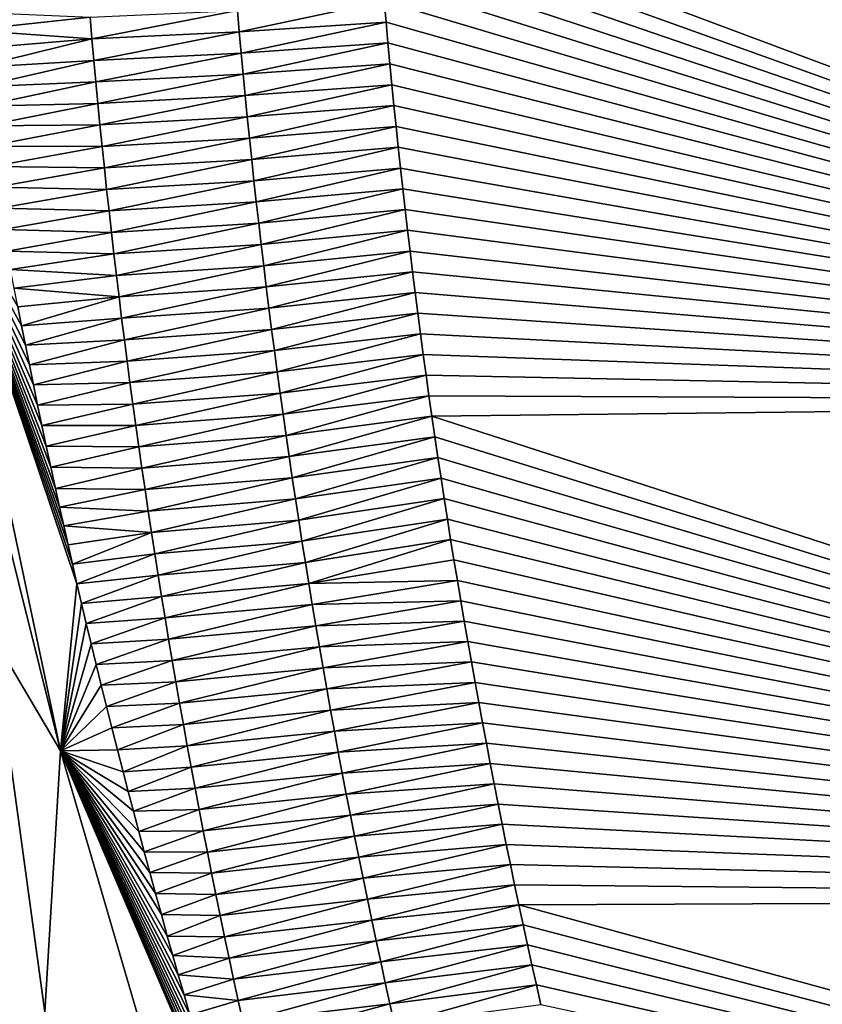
# Model space of a CAD drawing. Header units: metres. Extents: x -82 to 67, y -109 to 109.
# Tile 68 of 216: x -26.64 to -24.36, y -6.24 to -3.44. Entities that reach past the tile are written whole.
import ezdxf

# ---------------------------------------------------------------- set-up
doc = ezdxf.new("R2010")
doc.units = ezdxf.units.M
doc.layers.add('solid_21_382_010_XXX', color=7, linetype='CONTINUOUS')

msp = doc.modelspace()

# ---------------------------------------------------------------- linework, layer by layer
at = {"layer": 'solid_21_382_010_XXX'}
for points in [[(2.598521, -1.536014, -22.642931), (-26.784222, -1.536013, -22.642931), (-26.784246, -44.197315, -22.642931)], [(2.598521, -1.536014, -22.642931), (-26.784246, -44.197315, -22.642931), (2.598529, -44.197315, -22.642931)], [(-22.129398, -3.0488, -71.051041), (-21.791826, -4.527792, -71.051041), (-25.626799, -3.09339, -71.051041)], [(-21.791826, -4.527792, -71.051041), (-25.622389, -3.152931, -71.051041), (-25.626799, -3.09339, -71.051041)], [(-21.791826, -4.527792, -71.051041), (-25.617815, -3.212434, -71.051041), (-25.622389, -3.152931, -71.051041)], [(-21.791826, -4.527792, -71.051041), (-25.613077, -3.271895, -71.051041), (-25.617815, -3.212434, -71.051041)], [(-21.791826, -4.527792, -71.051041), (-25.608177, -3.331311, -71.051041), (-25.613077, -3.271895, -71.051041)], [(-21.791826, -4.527792, -71.051041), (-25.603115, -3.390682, -71.051041), (-25.608177, -3.331311, -71.051041)], [(-26.014839, -3.477361, -66.276581), (-26.020145, -3.416844, -66.276581), (-25.603115, -3.390682, -71.051041)], [(-26.014839, -3.477361, -66.276581), (-25.603115, -3.390682, -71.051041), (-25.597891, -3.450009, -71.051041)], [(-21.791826, -4.527792, -71.051041), (-25.597891, -3.450009, -71.051041), (-25.603115, -3.390682, -71.051041)], [(-26.779793, -3.472813, -57.571297), (-26.787565, -3.420853, -57.532848), (-26.438604, -3.436412, -61.492195)], [(-26.779793, -3.472813, -57.571297), (-26.438604, -3.436412, -61.492195), (-26.43329, -3.497567, -61.492195)], [(-26.43329, -3.497567, -61.492195), (-26.438604, -3.436412, -61.492195), (-26.020145, -3.416844, -66.276581)], [(-26.43329, -3.497567, -61.492195), (-26.020145, -3.416844, -66.276581), (-26.014839, -3.477361, -66.276581)], [(-26.009365, -3.537864, -66.276581), (-26.014839, -3.477361, -66.276581), (-25.597891, -3.450009, -71.051041)], [(-26.009365, -3.537864, -66.276581), (-25.597891, -3.450009, -71.051041), (-25.592499, -3.509308, -71.051041)], [(-21.791826, -4.527792, -71.051041), (-25.592499, -3.509308, -71.051041), (-25.597891, -3.450009, -71.051041)], [(-26.771729, -3.525625, -57.610786), (-26.779793, -3.472813, -57.571297), (-26.43329, -3.497567, -61.492195)], [(-26.427807, -3.558707, -61.492195), (-26.43329, -3.497567, -61.492195), (-26.014839, -3.477361, -66.276581)], [(-26.427807, -3.558707, -61.492195), (-26.014839, -3.477361, -66.276581), (-26.009365, -3.537864, -66.276581)], [(-26.763378, -3.579211, -57.65131), (-26.771729, -3.525625, -57.610786), (-26.43329, -3.497567, -61.492195)], [(-26.763378, -3.579211, -57.65131), (-26.43329, -3.497567, -61.492195), (-26.427807, -3.558707, -61.492195)], [(-26.003721, -3.598352, -66.276581), (-26.009365, -3.537864, -66.276581), (-25.592499, -3.509308, -71.051041)], [(-26.003721, -3.598352, -66.276581), (-25.592499, -3.509308, -71.051041), (-25.586941, -3.568578, -71.051041)], [(-21.791826, -4.527792, -71.051041), (-25.586941, -3.568578, -71.051041), (-25.592499, -3.509308, -71.051041)], [(-26.422153, -3.619834, -61.492195), (-26.427807, -3.558707, -61.492195), (-26.009365, -3.537864, -66.276581)], [(-26.422153, -3.619834, -61.492195), (-26.009365, -3.537864, -66.276581), (-26.003721, -3.598352, -66.276581)], [(-26.75473, -3.633594, -57.692871), (-26.763378, -3.579211, -57.65131), (-26.427807, -3.558707, -61.492195)], [(-26.75473, -3.633594, -57.692871), (-26.427807, -3.558707, -61.492195), (-26.422153, -3.619834, -61.492195)], [(-25.997908, -3.658824, -66.276581), (-26.003721, -3.598352, -66.276581), (-25.586941, -3.568578, -71.051041)], [(-25.997908, -3.658824, -66.276581), (-25.586941, -3.568578, -71.051041), (-25.581219, -3.627817, -71.051041)], [(-21.791826, -4.527792, -71.051041), (-25.581219, -3.627817, -71.051041), (-25.586941, -3.568578, -71.051041)], [(-26.41633, -3.680945, -61.492195), (-26.422153, -3.619834, -61.492195), (-26.003721, -3.598352, -66.276581)], [(-26.41633, -3.680945, -61.492195), (-26.003721, -3.598352, -66.276581), (-25.997908, -3.658824, -66.276581)], [(-26.745777, -3.688817, -57.73547), (-26.75473, -3.633594, -57.692871), (-26.422153, -3.619834, -61.492195)], [(-26.745777, -3.688817, -57.73547), (-26.422153, -3.619834, -61.492195), (-26.41633, -3.680945, -61.492195)], [(-25.991926, -3.71928, -66.276581), (-25.997908, -3.658824, -66.276581), (-25.581219, -3.627817, -71.051041)], [(-25.991926, -3.71928, -66.276581), (-25.581219, -3.627817, -71.051041), (-25.575331, -3.687022, -71.051041)], [(-21.791826, -4.527792, -71.051041), (-25.575331, -3.687022, -71.051041), (-25.581219, -3.627817, -71.051041)], [(-26.410337, -3.74204, -61.492195), (-26.41633, -3.680945, -61.492195), (-25.997908, -3.658824, -66.276581)], [(-26.410337, -3.74204, -61.492195), (-25.997908, -3.658824, -66.276581), (-25.991926, -3.71928, -66.276581)], [(-26.736504, -3.744925, -57.779118), (-26.745777, -3.688817, -57.73547), (-26.41633, -3.680945, -61.492195)], [(-26.736504, -3.744925, -57.779118), (-26.41633, -3.680945, -61.492195), (-26.410337, -3.74204, -61.492195)], [(-25.985773, -3.779719, -66.276581), (-25.991926, -3.71928, -66.276581), (-25.575331, -3.687022, -71.051041)], [(-25.985773, -3.779719, -66.276581), (-25.575331, -3.687022, -71.051041), (-25.569279, -3.746191, -71.051041)], [(-21.791826, -4.527792, -71.051041), (-25.569279, -3.746191, -71.051041), (-25.575331, -3.687022, -71.051041)], [(-26.7269, -3.801963, -57.823822), (-26.736504, -3.744925, -57.779118), (-26.410337, -3.74204, -61.492195)], [(-26.7269, -3.801963, -57.823822), (-26.410337, -3.74204, -61.492195), (-26.404175, -3.80312, -61.492195)], [(-26.404175, -3.80312, -61.492195), (-26.410337, -3.74204, -61.492195), (-25.991926, -3.71928, -66.276581)], [(-26.404175, -3.80312, -61.492195), (-25.991926, -3.71928, -66.276581), (-25.985773, -3.779719, -66.276581)], [(-25.979452, -3.840141, -66.276581), (-25.985773, -3.779719, -66.276581), (-25.569279, -3.746191, -71.051041)], [(-25.979452, -3.840141, -66.276581), (-25.569279, -3.746191, -71.051041), (-25.563063, -3.805322, -71.051041)], [(-21.791826, -4.527792, -71.051041), (-25.563063, -3.805322, -71.051041), (-25.569279, -3.746191, -71.051041)], [(-26.716965, -3.859874, -57.869576), (-26.7269, -3.801963, -57.823822), (-26.404175, -3.80312, -61.492195)], [(-26.397842, -3.864183, -61.492195), (-26.404175, -3.80312, -61.492195), (-25.985773, -3.779719, -66.276581)], [(-26.397842, -3.864183, -61.492195), (-25.985773, -3.779719, -66.276581), (-25.979452, -3.840141, -66.276581)], [(-26.716965, -3.859874, -57.869576), (-26.404175, -3.80312, -61.492195), (-26.397842, -3.864183, -61.492195)], [(-25.972961, -3.900546, -66.276581), (-25.979452, -3.840141, -66.276581), (-25.563063, -3.805322, -71.051041)], [(-25.972961, -3.900546, -66.276581), (-25.563063, -3.805322, -71.051041), (-25.556684, -3.864412, -71.051041)], [(-21.791826, -4.527792, -71.051041), (-25.556684, -3.864412, -71.051041), (-25.563063, -3.805322, -71.051041)], [(-26.39134, -3.92523, -61.492195), (-26.397842, -3.864183, -61.492195), (-25.979452, -3.840141, -66.276581)], [(-26.39134, -3.92523, -61.492195), (-25.979452, -3.840141, -66.276581), (-25.972961, -3.900546, -66.276581)], [(-26.868612, -3.879668, -56.891327), (-26.643608, -4.258898, -58.192574), (-26.633015, -4.313049, -58.237194)], [(-26.868612, -3.879668, -56.891327), (-26.633015, -4.313049, -58.237194), (-26.622122, -4.367951, -58.282555)], [(-26.868612, -3.879668, -56.891327), (-26.622122, -4.367951, -58.282555), (-26.610918, -4.423655, -58.328667)], [(-26.868612, -3.879668, -56.891327), (-26.610918, -4.423655, -58.328667), (-26.599388, -4.48021, -58.375542)], [(-26.868612, -3.879668, -56.891327), (-26.599388, -4.48021, -58.375542), (-26.587536, -4.537556, -58.423164)], [(-26.868612, -3.879668, -56.891327), (-26.587536, -4.537556, -58.423164), (-26.575367, -4.595601, -58.471516)], [(-26.868612, -3.879668, -56.891327), (-26.575367, -4.595601, -58.471516), (-26.562866, -4.654415, -58.520615)], [(-26.868612, -3.879668, -56.891327), (-26.562866, -4.654415, -58.520615), (-26.550014, -4.714068, -58.570477)], [(-26.868612, -3.879668, -56.891327), (-26.550014, -4.714068, -58.570477), (-26.536791, -4.77463, -58.621124)], [(-26.868612, -3.879668, -56.891327), (-26.536791, -4.77463, -58.621124), (-26.525145, -4.827317, -58.665173)], [(-26.868612, -3.879668, -56.891327), (-26.525145, -4.827317, -58.665173), (-26.513199, -4.880765, -58.709824)], [(-26.868612, -3.879668, -56.891327), (-26.513199, -4.880765, -58.709824), (-26.500967, -4.93486, -58.755039)], [(-26.868612, -3.879668, -56.891327), (-26.500967, -4.93486, -58.755039), (-26.488455, -4.989548, -58.800804)], [(-26.868612, -3.879668, -56.891327), (-26.488455, -4.989548, -58.800804), (-26.475643, -5.04489, -58.847145)], [(-26.868612, -3.879668, -56.891327), (-26.475643, -5.04489, -58.847145), (-26.522432, -5.519244, -58.204048)], [(-26.82082, -4.325883, -57.092651), (-26.868612, -3.879668, -56.891327), (-26.522432, -5.519244, -58.204048)], [(-26.706694, -3.918619, -57.916378), (-26.716965, -3.859874, -57.869576), (-26.397842, -3.864183, -61.492195)], [(-26.706694, -3.918619, -57.916378), (-26.397842, -3.864183, -61.492195), (-26.39134, -3.92523, -61.492195)], [(-25.966301, -3.960933, -66.276581), (-25.972961, -3.900546, -66.276581), (-25.556684, -3.864412, -71.051041)], [(-25.966301, -3.960933, -66.276581), (-25.556684, -3.864412, -71.051041), (-25.550144, -3.923458, -71.051041)], [(-21.791826, -4.527792, -71.051041), (-25.550144, -3.923458, -71.051041), (-25.556684, -3.864412, -71.051041)], [(-26.384666, -3.986259, -61.492195), (-26.39134, -3.92523, -61.492195), (-25.972961, -3.900546, -66.276581)], [(-26.384666, -3.986259, -61.492195), (-25.972961, -3.900546, -66.276581), (-25.966301, -3.960933, -66.276581)], [(-26.696074, -3.97826, -57.964233), (-26.706694, -3.918619, -57.916378), (-26.39134, -3.92523, -61.492195)], [(-26.696074, -3.97826, -57.964233), (-26.39134, -3.92523, -61.492195), (-26.384666, -3.986259, -61.492195)], [(-25.959469, -4.021302, -66.276581), (-25.966301, -3.960933, -66.276581), (-25.550144, -3.923458, -71.051041)], [(-25.959469, -4.021302, -66.276581), (-25.550144, -3.923458, -71.051041), (-25.54344, -3.982459, -71.051041)], [(-21.791826, -4.527792, -71.051041), (-25.54344, -3.982459, -71.051041), (-25.550144, -3.923458, -71.051041)], [(-26.377825, -4.047271, -61.492195), (-26.384666, -3.986259, -61.492195), (-25.966301, -3.960933, -66.276581)], [(-26.377825, -4.047271, -61.492195), (-25.966301, -3.960933, -66.276581), (-25.959469, -4.021302, -66.276581)], [(-26.685089, -4.038862, -58.013138), (-26.696074, -3.97826, -57.964233), (-26.384666, -3.986259, -61.492195)], [(-26.685089, -4.038862, -58.013138), (-26.384666, -3.986259, -61.492195), (-26.377825, -4.047271, -61.492195)], [(-25.952469, -4.081651, -66.276581), (-25.959469, -4.021302, -66.276581), (-25.54344, -3.982459, -71.051041)], [(-25.952469, -4.081651, -66.276581), (-25.54344, -3.982459, -71.051041), (-25.536577, -4.041412, -71.051041)], [(-21.791826, -4.527792, -71.051041), (-25.536577, -4.041412, -71.051041), (-25.54344, -3.982459, -71.051041)], [(-26.370811, -4.108264, -61.492195), (-26.377825, -4.047271, -61.492195), (-25.959469, -4.021302, -66.276581)], [(-26.370811, -4.108264, -61.492195), (-25.959469, -4.021302, -66.276581), (-25.952469, -4.081651, -66.276581)], [(-26.673725, -4.10049, -58.063095), (-26.685089, -4.038862, -58.013138), (-26.377825, -4.047271, -61.492195)], [(-26.673725, -4.10049, -58.063095), (-26.377825, -4.047271, -61.492195), (-26.370811, -4.108264, -61.492195)], [(-25.945299, -4.141982, -66.276581), (-25.952469, -4.081651, -66.276581), (-25.536577, -4.041412, -71.051041)], [(-25.945299, -4.141982, -66.276581), (-25.536577, -4.041412, -71.051041), (-25.529552, -4.100315, -71.051041)], [(-21.791826, -4.527792, -71.051041), (-25.529552, -4.100315, -71.051041), (-25.536577, -4.041412, -71.051041)], [(-26.363628, -4.16924, -61.492195), (-26.370811, -4.108264, -61.492195), (-25.952469, -4.081651, -66.276581)], [(-26.363628, -4.16924, -61.492195), (-25.952469, -4.081651, -66.276581), (-25.945299, -4.141982, -66.276581)], [(-26.663954, -4.152654, -58.105534), (-26.673725, -4.10049, -58.063095), (-26.370811, -4.108264, -61.492195)], [(-26.663954, -4.152654, -58.105534), (-26.370811, -4.108264, -61.492195), (-26.363628, -4.16924, -61.492195)], [(-25.93796, -4.202292, -66.276581), (-25.945299, -4.141982, -66.276581), (-25.529552, -4.100315, -71.051041)], [(-25.93796, -4.202292, -66.276581), (-25.529552, -4.100315, -71.051041), (-25.522367, -4.159165, -71.051041)], [(-21.791826, -4.527792, -71.051041), (-25.522367, -4.159165, -71.051041), (-25.529552, -4.100315, -71.051041)], [(-26.653917, -4.20545, -58.148693), (-26.663954, -4.152654, -58.105534), (-26.363628, -4.16924, -61.492195)], [(-26.356276, -4.230196, -61.492195), (-26.363628, -4.16924, -61.492195), (-25.945299, -4.141982, -66.276581)], [(-26.356276, -4.230196, -61.492195), (-25.945299, -4.141982, -66.276581), (-25.93796, -4.202292, -66.276581)], [(-25.93045, -4.262583, -66.276581), (-25.93796, -4.202292, -66.276581), (-25.522367, -4.159165, -71.051041)], [(-25.93045, -4.262583, -66.276581), (-25.522367, -4.159165, -71.051041), (-25.515024, -4.217959, -71.051041)], [(-21.791826, -4.527792, -71.051041), (-25.515024, -4.217959, -71.051041), (-25.522367, -4.159165, -71.051041)], [(-26.653917, -4.20545, -58.148693), (-26.363628, -4.16924, -61.492195), (-26.356276, -4.230196, -61.492195)], [(-26.643608, -4.258898, -58.192574), (-26.653917, -4.20545, -58.148693), (-26.356276, -4.230196, -61.492195)], [(-26.348751, -4.291132, -61.492195), (-26.356276, -4.230196, -61.492195), (-25.93796, -4.202292, -66.276581)], [(-26.348751, -4.291132, -61.492195), (-25.93796, -4.202292, -66.276581), (-25.93045, -4.262583, -66.276581)], [(-25.92277, -4.322853, -66.276581), (-25.93045, -4.262583, -66.276581), (-25.515024, -4.217959, -71.051041)], [(-25.92277, -4.322853, -66.276581), (-25.515024, -4.217959, -71.051041), (-25.507523, -4.276696, -71.051041)], [(-21.791826, -4.527792, -71.051041), (-25.507523, -4.276696, -71.051041), (-25.515024, -4.217959, -71.051041)], [(-26.633015, -4.313049, -58.237194), (-26.643608, -4.258898, -58.192574), (-26.356276, -4.230196, -61.492195)], [(-26.633015, -4.313049, -58.237194), (-26.356276, -4.230196, -61.492195), (-26.348751, -4.291132, -61.492195)], [(-26.341057, -4.352049, -61.492195), (-26.348751, -4.291132, -61.492195), (-25.93045, -4.262583, -66.276581)], [(-26.341057, -4.352049, -61.492195), (-25.93045, -4.262583, -66.276581), (-25.92277, -4.322853, -66.276581)], [(-25.914921, -4.383101, -66.276581), (-25.92277, -4.322853, -66.276581), (-25.507523, -4.276696, -71.051041)], [(-25.914921, -4.383101, -66.276581), (-25.507523, -4.276696, -71.051041), (-25.499863, -4.335373, -71.051041)], [(-21.791826, -4.527792, -71.051041), (-25.499863, -4.335373, -71.051041), (-25.507523, -4.276696, -71.051041)], [(-26.622122, -4.367951, -58.282555), (-26.633015, -4.313049, -58.237194), (-26.348751, -4.291132, -61.492195)], [(-26.622122, -4.367951, -58.282555), (-26.348751, -4.291132, -61.492195), (-26.341057, -4.352049, -61.492195)], [(-26.714071, -5.196862, -57.49321), (-26.82082, -4.325883, -57.092651), (-26.522432, -5.519244, -58.204048)], [(-26.333193, -4.412945, -61.492195), (-26.341057, -4.352049, -61.492195), (-25.92277, -4.322853, -66.276581)], [(-26.333193, -4.412945, -61.492195), (-25.92277, -4.322853, -66.276581), (-25.914921, -4.383101, -66.276581)], [(-26.610918, -4.423655, -58.328667), (-26.622122, -4.367951, -58.282555), (-26.341057, -4.352049, -61.492195)], [(-26.610918, -4.423655, -58.328667), (-26.341057, -4.352049, -61.492195), (-26.333193, -4.412945, -61.492195)], [(-25.9069, -4.443328, -66.276581), (-25.914921, -4.383101, -66.276581), (-25.499863, -4.335373, -71.051041)], [(-25.9069, -4.443328, -66.276581), (-25.499863, -4.335373, -71.051041), (-25.492043, -4.393997, -71.051041)], [(-21.791826, -4.527792, -71.051041), (-25.492043, -4.393997, -71.051041), (-25.499863, -4.335373, -71.051041)], [(-26.325159, -4.473821, -61.492195), (-26.333193, -4.412945, -61.492195), (-25.914921, -4.383101, -66.276581)], [(-26.325159, -4.473821, -61.492195), (-25.914921, -4.383101, -66.276581), (-25.9069, -4.443328, -66.276581)], [(-26.599388, -4.48021, -58.375542), (-26.610918, -4.423655, -58.328667), (-26.333193, -4.412945, -61.492195)], [(-26.599388, -4.48021, -58.375542), (-26.333193, -4.412945, -61.492195), (-26.325159, -4.473821, -61.492195)], [(-25.89871, -4.503533, -66.276581), (-25.9069, -4.443328, -66.276581), (-25.492043, -4.393997, -71.051041)], [(-25.89871, -4.503533, -66.276581), (-25.492043, -4.393997, -71.051041), (-25.484058, -4.452578, -71.051041)], [(-21.791826, -4.527792, -71.051041), (-25.484058, -4.452578, -71.051041), (-25.492043, -4.393997, -71.051041)], [(-26.316954, -4.534676, -61.492195), (-26.325159, -4.473821, -61.492195), (-25.9069, -4.443328, -66.276581)], [(-26.316954, -4.534676, -61.492195), (-25.9069, -4.443328, -66.276581), (-25.89871, -4.503533, -66.276581)], [(-26.587536, -4.537556, -58.423164), (-26.599388, -4.48021, -58.375542), (-26.325159, -4.473821, -61.492195)], [(-26.587536, -4.537556, -58.423164), (-26.325159, -4.473821, -61.492195), (-26.316954, -4.534676, -61.492195)], [(-25.89035, -4.563715, -66.276581), (-25.89871, -4.503533, -66.276581), (-25.484058, -4.452578, -71.051041)], [(-25.89035, -4.563715, -66.276581), (-25.484058, -4.452578, -71.051041), (-25.475912, -4.511113, -71.051041)], [(-21.791826, -4.527792, -71.051041), (-25.475912, -4.511113, -71.051041), (-25.484058, -4.452578, -71.051041)], [(-26.308577, -4.595508, -61.492195), (-26.316954, -4.534676, -61.492195), (-25.89871, -4.503533, -66.276581)], [(-26.308577, -4.595508, -61.492195), (-25.89871, -4.503533, -66.276581), (-25.89035, -4.563715, -66.276581)], [(-25.881821, -4.623875, -66.276581), (-25.89035, -4.563715, -66.276581), (-25.475912, -4.511113, -71.051041)], [(-25.881821, -4.623875, -66.276581), (-25.475912, -4.511113, -71.051041), (-25.467604, -4.569601, -71.051041)], [(-21.791826, -4.527792, -71.051041), (-25.467604, -4.569601, -71.051041), (-25.475912, -4.511113, -71.051041)], [(-21.791826, -4.527792, -71.051041), (-21.237595, -5.939945, -71.051041), (-25.467604, -4.569601, -71.051041)], [(-26.575367, -4.595601, -58.471516), (-26.587536, -4.537556, -58.423164), (-26.316954, -4.534676, -61.492195)], [(-26.575367, -4.595601, -58.471516), (-26.316954, -4.534676, -61.492195), (-26.308577, -4.595508, -61.492195)], [(-26.30003, -4.656319, -61.492195), (-26.308577, -4.595508, -61.492195), (-25.89035, -4.563715, -66.276581)], [(-26.30003, -4.656319, -61.492195), (-25.89035, -4.563715, -66.276581), (-25.881821, -4.623875, -66.276581)], [(-25.873119, -4.684011, -66.276581), (-25.881821, -4.623875, -66.276581), (-25.467604, -4.569601, -71.051041)], [(-25.873119, -4.684011, -66.276581), (-25.467604, -4.569601, -71.051041), (-25.459135, -4.628041, -71.051041)], [(-21.237595, -5.939945, -71.051041), (-25.459135, -4.628041, -71.051041), (-25.467604, -4.569601, -71.051041)], [(-26.562866, -4.654415, -58.520615), (-26.575367, -4.595601, -58.471516), (-26.308577, -4.595508, -61.492195)], [(-26.562866, -4.654415, -58.520615), (-26.308577, -4.595508, -61.492195), (-26.30003, -4.656319, -61.492195)], [(-26.291313, -4.717107, -61.492195), (-26.30003, -4.656319, -61.492195), (-25.881821, -4.623875, -66.276581)], [(-26.291313, -4.717107, -61.492195), (-25.881821, -4.623875, -66.276581), (-25.873119, -4.684011, -66.276581)], [(-25.864248, -4.744123, -66.276581), (-25.873119, -4.684011, -66.276581), (-25.459135, -4.628041, -71.051041)], [(-25.864248, -4.744123, -66.276581), (-25.459135, -4.628041, -71.051041), (-25.450504, -4.686432, -71.051041)], [(-21.237595, -5.939945, -71.051041), (-25.450504, -4.686432, -71.051041), (-25.459135, -4.628041, -71.051041)], [(-26.550014, -4.714068, -58.570477), (-26.562866, -4.654415, -58.520615), (-26.30003, -4.656319, -61.492195)], [(-26.550014, -4.714068, -58.570477), (-26.30003, -4.656319, -61.492195), (-26.291313, -4.717107, -61.492195)], [(-26.282425, -4.777873, -61.492195), (-26.291313, -4.717107, -61.492195), (-25.873119, -4.684011, -66.276581)], [(-26.282425, -4.777873, -61.492195), (-25.873119, -4.684011, -66.276581), (-25.864248, -4.744123, -66.276581)], [(-25.855207, -4.804211, -66.276581), (-25.864248, -4.744123, -66.276581), (-25.450504, -4.686432, -71.051041)], [(-25.855207, -4.804211, -66.276581), (-25.450504, -4.686432, -71.051041), (-25.441713, -4.744772, -71.051041)], [(-21.237595, -5.939945, -71.051041), (-25.441713, -4.744772, -71.051041), (-25.450504, -4.686432, -71.051041)], [(-26.536791, -4.77463, -58.621124), (-26.550014, -4.714068, -58.570477), (-26.291313, -4.717107, -61.492195)], [(-26.536791, -4.77463, -58.621124), (-26.291313, -4.717107, -61.492195), (-26.282425, -4.777873, -61.492195)], [(-26.273365, -4.838614, -61.492195), (-26.282425, -4.777873, -61.492195), (-25.864248, -4.744123, -66.276581)], [(-26.273365, -4.838614, -61.492195), (-25.864248, -4.744123, -66.276581), (-25.855207, -4.804211, -66.276581)], [(-25.845995, -4.864274, -66.276581), (-25.855207, -4.804211, -66.276581), (-25.441713, -4.744772, -71.051041)], [(-25.845995, -4.864274, -66.276581), (-25.441713, -4.744772, -71.051041), (-25.432762, -4.803059, -71.051041)], [(-21.237595, -5.939945, -71.051041), (-25.432762, -4.803059, -71.051041), (-25.441713, -4.744772, -71.051041)], [(-26.525145, -4.827317, -58.665173), (-26.536791, -4.77463, -58.621124), (-26.282425, -4.777873, -61.492195)], [(-26.525145, -4.827317, -58.665173), (-26.282425, -4.777873, -61.492195), (-26.273365, -4.838614, -61.492195)], [(-26.264135, -4.899333, -61.492195), (-26.273365, -4.838614, -61.492195), (-25.855207, -4.804211, -66.276581)], [(-26.264135, -4.899333, -61.492195), (-25.855207, -4.804211, -66.276581), (-25.845995, -4.864274, -66.276581)], [(-25.836615, -4.924311, -66.276581), (-25.845995, -4.864274, -66.276581), (-25.432762, -4.803059, -71.051041)], [(-25.836615, -4.924311, -66.276581), (-25.432762, -4.803059, -71.051041), (-25.423655, -4.861292, -71.051041)], [(-21.237595, -5.939945, -71.051041), (-25.423655, -4.861292, -71.051041), (-25.432762, -4.803059, -71.051041)], [(-26.513199, -4.880765, -58.709824), (-26.525145, -4.827317, -58.665173), (-26.273365, -4.838614, -61.492195)], [(-26.513199, -4.880765, -58.709824), (-26.273365, -4.838614, -61.492195), (-26.264135, -4.899333, -61.492195)], [(-26.254734, -4.960026, -61.492195), (-26.264135, -4.899333, -61.492195), (-25.845995, -4.864274, -66.276581)], [(-26.254734, -4.960026, -61.492195), (-25.845995, -4.864274, -66.276581), (-25.836615, -4.924311, -66.276581)], [(-25.827061, -4.984323, -66.276581), (-25.836615, -4.924311, -66.276581), (-25.423655, -4.861292, -71.051041)], [(-25.827061, -4.984323, -66.276581), (-25.423655, -4.861292, -71.051041), (-25.414387, -4.91947, -71.051041)], [(-21.237595, -5.939945, -71.051041), (-25.414387, -4.91947, -71.051041), (-25.423655, -4.861292, -71.051041)], [(-26.500967, -4.93486, -58.755039), (-26.513199, -4.880765, -58.709824), (-26.264135, -4.899333, -61.492195)], [(-26.488455, -4.989548, -58.800804), (-26.500967, -4.93486, -58.755039), (-26.264135, -4.899333, -61.492195)], [(-26.488455, -4.989548, -58.800804), (-26.264135, -4.899333, -61.492195), (-26.254734, -4.960026, -61.492195)], [(-25.817337, -5.044308, -66.276581), (-25.827061, -4.984323, -66.276581), (-25.414387, -4.91947, -71.051041)], [(-25.817337, -5.044308, -66.276581), (-25.414387, -4.91947, -71.051041), (-25.404961, -4.977591, -71.051041)], [(-21.237595, -5.939945, -71.051041), (-25.404961, -4.977591, -71.051041), (-25.414387, -4.91947, -71.051041)], [(-26.245161, -5.020695, -61.492195), (-26.254734, -4.960026, -61.492195), (-25.836615, -4.924311, -66.276581)], [(-26.245161, -5.020695, -61.492195), (-25.836615, -4.924311, -66.276581), (-25.827061, -4.984323, -66.276581)], [(-26.475643, -5.04489, -58.847145), (-26.488455, -4.989548, -58.800804), (-26.254734, -4.960026, -61.492195)], [(-26.475643, -5.04489, -58.847145), (-26.254734, -4.960026, -61.492195), (-26.245161, -5.020695, -61.492195)], [(-26.235418, -5.081339, -61.492195), (-26.245161, -5.020695, -61.492195), (-25.827061, -4.984323, -66.276581)], [(-26.235418, -5.081339, -61.492195), (-25.827061, -4.984323, -66.276581), (-25.817337, -5.044308, -66.276581)], [(-25.817337, -5.044308, -66.276581), (-25.404961, -4.977591, -71.051041), (-25.39538, -5.035653, -71.051041)], [(-21.237595, -5.939945, -71.051041), (-25.39538, -5.035653, -71.051041), (-25.404961, -4.977591, -71.051041)], [(-26.462517, -5.100947, -58.894077), (-26.475643, -5.04489, -58.847145), (-26.245161, -5.020695, -61.492195)], [(-26.462517, -5.100947, -58.894077), (-26.245161, -5.020695, -61.492195), (-26.235418, -5.081339, -61.492195)], [(-26.522432, -5.519244, -58.204048), (-26.475643, -5.04489, -58.847145), (-26.462517, -5.100947, -58.894077)], [(-26.225504, -5.141957, -61.492195), (-26.235418, -5.081339, -61.492195), (-25.817337, -5.044308, -66.276581)], [(-26.225504, -5.141957, -61.492195), (-25.817337, -5.044308, -66.276581), (-25.807444, -5.104268, -66.276581)], [(-25.807444, -5.104268, -66.276581), (-25.817337, -5.044308, -66.276581), (-25.39538, -5.035653, -71.051041)], [(-25.807444, -5.104268, -66.276581), (-25.39538, -5.035653, -71.051041), (-25.385641, -5.093655, -71.051041)], [(-21.237595, -5.939945, -71.051041), (-25.385641, -5.093655, -71.051041), (-25.39538, -5.035653, -71.051041)], [(-26.449057, -5.157781, -58.94162), (-26.462517, -5.100947, -58.894077), (-26.235418, -5.081339, -61.492195)], [(-26.449057, -5.157781, -58.94162), (-26.235418, -5.081339, -61.492195), (-26.225504, -5.141957, -61.492195)], [(-26.522432, -5.519244, -58.204048), (-26.462517, -5.100947, -58.894077), (-26.449057, -5.157781, -58.94162)], [(-26.215418, -5.202549, -61.492195), (-26.225504, -5.141957, -61.492195), (-25.807444, -5.104268, -66.276581)], [(-26.215418, -5.202549, -61.492195), (-25.807444, -5.104268, -66.276581), (-25.797379, -5.164199, -66.276581)], [(-25.797379, -5.164199, -66.276581), (-25.807444, -5.104268, -66.276581), (-25.385641, -5.093655, -71.051041)], [(-25.797379, -5.164199, -66.276581), (-25.385641, -5.093655, -71.051041), (-25.375748, -5.151596, -71.051041)], [(-21.237595, -5.939945, -71.051041), (-25.375748, -5.151596, -71.051041), (-25.385641, -5.093655, -71.051041)], [(-26.435244, -5.215453, -58.989799), (-26.449057, -5.157781, -58.94162), (-26.225504, -5.141957, -61.492195)], [(-26.435244, -5.215453, -58.989799), (-26.225504, -5.141957, -61.492195), (-26.215418, -5.202549, -61.492195)], [(-26.522432, -5.519244, -58.204048), (-26.449057, -5.157781, -58.94162), (-26.435244, -5.215453, -58.989799)], [(-26.205162, -5.263115, -61.492195), (-26.215418, -5.202549, -61.492195), (-25.797379, -5.164199, -66.276581)], [(-26.205162, -5.263115, -61.492195), (-25.797379, -5.164199, -66.276581), (-25.787144, -5.224103, -66.276581)], [(-25.787144, -5.224103, -66.276581), (-25.797379, -5.164199, -66.276581), (-25.375748, -5.151596, -71.051041)], [(-25.787144, -5.224103, -66.276581), (-25.375748, -5.151596, -71.051041), (-25.365698, -5.209474, -71.051041)], [(-21.237595, -5.939945, -71.051041), (-25.365698, -5.209474, -71.051041), (-25.375748, -5.151596, -71.051041)], [(-26.567089, -6.262121, -57.954769), (-26.714071, -5.196862, -57.49321), (-26.522432, -5.519244, -58.204048)], [(-26.650324, -10.024696, -57.660603), (-26.714071, -5.196862, -57.49321), (-26.567089, -6.262121, -57.954769)], [(-26.522432, -5.519244, -58.204048), (-26.435244, -5.215453, -58.989799), (-26.421061, -5.274024, -59.038631)], [(-26.421061, -5.274024, -59.038631), (-26.435244, -5.215453, -58.989799), (-26.215418, -5.202549, -61.492195)], [(-26.421061, -5.274024, -59.038631), (-26.215418, -5.202549, -61.492195), (-26.205162, -5.263115, -61.492195)], [(-26.194735, -5.323654, -61.492195), (-26.205162, -5.263115, -61.492195), (-25.787144, -5.224103, -66.276581)], [(-26.194735, -5.323654, -61.492195), (-25.787144, -5.224103, -66.276581), (-25.776737, -5.28398, -66.276581)], [(-25.776737, -5.28398, -66.276581), (-25.787144, -5.224103, -66.276581), (-25.365698, -5.209474, -71.051041)], [(-25.776737, -5.28398, -66.276581), (-25.365698, -5.209474, -71.051041), (-25.355495, -5.267289, -71.051041)], [(-21.237595, -5.939945, -71.051041), (-25.355495, -5.267289, -71.051041), (-25.365698, -5.209474, -71.051041)], [(-26.522432, -5.519244, -58.204048), (-26.421061, -5.274024, -59.038631), (-26.40649, -5.333519, -59.088131)], [(-26.40649, -5.333519, -59.088131), (-26.421061, -5.274024, -59.038631), (-26.205162, -5.263115, -61.492195)], [(-26.40649, -5.333519, -59.088131), (-26.205162, -5.263115, -61.492195), (-26.194735, -5.323654, -61.492195)], [(-26.184135, -5.384165, -61.492195), (-26.194735, -5.323654, -61.492195), (-25.776737, -5.28398, -66.276581)], [(-26.184135, -5.384165, -61.492195), (-25.776737, -5.28398, -66.276581), (-25.766161, -5.343828, -66.276581)], [(-25.766161, -5.343828, -66.276581), (-25.776737, -5.28398, -66.276581), (-25.355495, -5.267289, -71.051041)], [(-25.766161, -5.343828, -66.276581), (-25.355495, -5.267289, -71.051041), (-25.345131, -5.325054, -71.051041)], [(-21.237595, -5.939945, -71.051041), (-25.345131, -5.325054, -71.051041), (-25.355495, -5.267289, -71.051041)], [(-26.522432, -5.519244, -58.204048), (-26.40649, -5.333519, -59.088131), (-26.391567, -5.393742, -59.138233)], [(-26.391567, -5.393742, -59.138233), (-26.40649, -5.333519, -59.088131), (-26.194735, -5.323654, -61.492195)], [(-26.391567, -5.393742, -59.138233), (-26.194735, -5.323654, -61.492195), (-26.184135, -5.384165, -61.492195)], [(-25.755413, -5.403646, -66.276581), (-25.766161, -5.343828, -66.276581), (-25.345131, -5.325054, -71.051041)], [(-25.755413, -5.403646, -66.276581), (-25.345131, -5.325054, -71.051041), (-25.334604, -5.382775, -71.051041)], [(-21.237595, -5.939945, -71.051041), (-25.334604, -5.382775, -71.051041), (-25.345131, -5.325054, -71.051041)], [(-26.173365, -5.444649, -61.492195), (-26.184135, -5.384165, -61.492195), (-25.766161, -5.343828, -66.276581)], [(-26.173365, -5.444649, -61.492195), (-25.766161, -5.343828, -66.276581), (-25.755413, -5.403646, -66.276581)], [(-26.522432, -5.519244, -58.204048), (-26.391567, -5.393742, -59.138233), (-26.376278, -5.454712, -59.188946)], [(-26.376278, -5.454712, -59.188946), (-26.391567, -5.393742, -59.138233), (-26.184135, -5.384165, -61.492195)], [(-26.376278, -5.454712, -59.188946), (-26.184135, -5.384165, -61.492195), (-26.173365, -5.444649, -61.492195)], [(-25.744493, -5.463436, -66.276581), (-25.755413, -5.403646, -66.276581), (-25.334604, -5.382775, -71.051041)], [(-25.744493, -5.463436, -66.276581), (-25.334604, -5.382775, -71.051041), (-25.323917, -5.440447, -71.051041)], [(-21.237595, -5.939945, -71.051041), (-25.323917, -5.440447, -71.051041), (-25.334604, -5.382775, -71.051041)], [(-26.162422, -5.505104, -61.492195), (-26.173365, -5.444649, -61.492195), (-25.755413, -5.403646, -66.276581)], [(-26.162422, -5.505104, -61.492195), (-25.755413, -5.403646, -66.276581), (-25.744493, -5.463436, -66.276581)], [(-26.360603, -5.5165, -59.240292), (-26.376278, -5.454712, -59.188946), (-26.173365, -5.444649, -61.492195)], [(-26.360603, -5.5165, -59.240292), (-26.173365, -5.444649, -61.492195), (-26.162422, -5.505104, -61.492195)], [(-25.733404, -5.523195, -66.276581), (-25.744493, -5.463436, -66.276581), (-25.323917, -5.440447, -71.051041)], [(-25.733404, -5.523195, -66.276581), (-25.323917, -5.440447, -71.051041), (-25.31307, -5.498067, -71.051041)], [(-21.237595, -5.939945, -71.051041), (-25.31307, -5.498067, -71.051041), (-25.323917, -5.440447, -71.051041)], [(-26.522432, -5.519244, -58.204048), (-26.376278, -5.454712, -59.188946), (-26.360603, -5.5165, -59.240292)], [(-26.151308, -5.565531, -61.492195), (-26.162422, -5.505104, -61.492195), (-25.744493, -5.463436, -66.276581)], [(-26.151308, -5.565531, -61.492195), (-25.744493, -5.463436, -66.276581), (-25.733404, -5.523195, -66.276581)], [(-26.344519, -5.579178, -59.29229), (-26.360603, -5.5165, -59.240292), (-26.162422, -5.505104, -61.492195)], [(-26.344519, -5.579178, -59.29229), (-26.162422, -5.505104, -61.492195), (-26.151308, -5.565531, -61.492195)], [(-25.722143, -5.582924, -66.276581), (-25.733404, -5.523195, -66.276581), (-25.31307, -5.498067, -71.051041)], [(-25.722143, -5.582924, -66.276581), (-25.31307, -5.498067, -71.051041), (-25.302067, -5.555633, -71.051041)], [(-21.237595, -5.939945, -71.051041), (-25.302067, -5.555633, -71.051041), (-25.31307, -5.498067, -71.051041)], [(-26.567089, -6.262121, -57.954769), (-26.522432, -5.519244, -58.204048), (-26.067785, -7.075903, -59.478855)], [(-26.522432, -5.519244, -58.204048), (-26.360603, -5.5165, -59.240292), (-26.344519, -5.579178, -59.29229)], [(-26.522432, -5.519244, -58.204048), (-26.344519, -5.579178, -59.29229), (-26.33009, -5.634808, -59.338341)], [(-26.522432, -5.519244, -58.204048), (-26.33009, -5.634808, -59.338341), (-26.315311, -5.69122, -59.384918)], [(-26.522432, -5.519244, -58.204048), (-26.315311, -5.69122, -59.384918), (-26.300167, -5.748463, -59.432037)], [(-26.522432, -5.519244, -58.204048), (-26.300167, -5.748463, -59.432037), (-26.284645, -5.80656, -59.479706)], [(-26.522432, -5.519244, -58.204048), (-26.284645, -5.80656, -59.479706), (-26.268782, -5.865306, -59.527866)], [(-26.522432, -5.519244, -58.204048), (-26.268782, -5.865306, -59.527866), (-26.252573, -5.924698, -59.576511)], [(-26.522432, -5.519244, -58.204048), (-26.252573, -5.924698, -59.576511), (-26.235994, -5.984809, -59.625671)], [(-26.522432, -5.519244, -58.204048), (-26.235994, -5.984809, -59.625671), (-26.219023, -6.045708, -59.675365)], [(-26.522432, -5.519244, -58.204048), (-26.219023, -6.045708, -59.675365), (-26.203588, -6.100558, -59.720005)], [(-26.522432, -5.519244, -58.204048), (-26.203588, -6.100558, -59.720005), (-26.187805, -6.156137, -59.765106)], [(-26.522432, -5.519244, -58.204048), (-26.187805, -6.156137, -59.765106), (-26.171656, -6.212491, -59.81068)], [(-26.522432, -5.519244, -58.204048), (-26.171656, -6.212491, -59.81068), (-26.155121, -6.26967, -59.856743)], [(-26.522432, -5.519244, -58.204048), (-26.155121, -6.26967, -59.856743), (-26.13818, -6.327722, -59.903313)], [(-26.522432, -5.519244, -58.204048), (-26.13818, -6.327722, -59.903313), (-26.120867, -6.386486, -59.950344)], [(-26.522432, -5.519244, -58.204048), (-26.120867, -6.386486, -59.950344), (-26.103195, -6.445868, -59.997814)], [(-26.522432, -5.519244, -58.204048), (-26.103195, -6.445868, -59.997814), (-26.085148, -6.505925, -60.045734)], [(-26.522432, -5.519244, -58.204048), (-26.085148, -6.505925, -60.045734), (-26.0667, -6.566714, -60.09412)], [(-26.522432, -5.519244, -58.204048), (-26.0667, -6.566714, -60.09412), (-26.04974, -6.622096, -60.138077)], [(-26.522432, -5.519244, -58.204048), (-26.04974, -6.622096, -60.138077), (-26.067785, -7.075903, -59.478855)], [(-26.140022, -5.625928, -61.492195), (-26.151308, -5.565531, -61.492195), (-25.733404, -5.523195, -66.276581)], [(-26.140022, -5.625928, -61.492195), (-25.733404, -5.523195, -66.276581), (-25.722143, -5.582924, -66.276581)], [(-25.710711, -5.642623, -66.276581), (-25.722143, -5.582924, -66.276581), (-25.302067, -5.555633, -71.051041)], [(-25.710711, -5.642623, -66.276581), (-25.302067, -5.555633, -71.051041), (-25.290905, -5.613141, -71.051041)], [(-21.237595, -5.939945, -71.051041), (-25.290905, -5.613141, -71.051041), (-25.302067, -5.555633, -71.051041)], [(-26.33009, -5.634808, -59.338341), (-26.344519, -5.579178, -59.29229), (-26.151308, -5.565531, -61.492195)], [(-26.33009, -5.634808, -59.338341), (-26.151308, -5.565531, -61.492195), (-26.140022, -5.625928, -61.492195)], [(-26.128565, -5.686296, -61.492195), (-26.140022, -5.625928, -61.492195), (-25.722143, -5.582924, -66.276581)], [(-26.128565, -5.686296, -61.492195), (-25.722143, -5.582924, -66.276581), (-25.710711, -5.642623, -66.276581)], [(-25.699108, -5.70229, -66.276581), (-25.710711, -5.642623, -66.276581), (-25.290905, -5.613141, -71.051041)], [(-25.699108, -5.70229, -66.276581), (-25.290905, -5.613141, -71.051041), (-25.279587, -5.670588, -71.051041)], [(-21.237595, -5.939945, -71.051041), (-25.279587, -5.670588, -71.051041), (-25.290905, -5.613141, -71.051041)], [(-26.315311, -5.69122, -59.384918), (-26.33009, -5.634808, -59.338341), (-26.140022, -5.625928, -61.492195)], [(-26.315311, -5.69122, -59.384918), (-26.140022, -5.625928, -61.492195), (-26.128565, -5.686296, -61.492195)], [(-26.116936, -5.746634, -61.492195), (-26.128565, -5.686296, -61.492195), (-25.710711, -5.642623, -66.276581)], [(-26.116936, -5.746634, -61.492195), (-25.710711, -5.642623, -66.276581), (-25.699108, -5.70229, -66.276581)], [(-25.687334, -5.761925, -66.276581), (-25.699108, -5.70229, -66.276581), (-25.279587, -5.670588, -71.051041)], [(-25.687334, -5.761925, -66.276581), (-25.279587, -5.670588, -71.051041), (-25.268114, -5.72797, -71.051041)], [(-21.237595, -5.939945, -71.051041), (-25.268114, -5.72797, -71.051041), (-25.279587, -5.670588, -71.051041)], [(-26.300167, -5.748463, -59.432037), (-26.315311, -5.69122, -59.384918), (-26.128565, -5.686296, -61.492195)], [(-26.300167, -5.748463, -59.432037), (-26.128565, -5.686296, -61.492195), (-26.116936, -5.746634, -61.492195)], [(-26.105135, -5.806942, -61.492195), (-26.116936, -5.746634, -61.492195), (-25.699108, -5.70229, -66.276581)], [(-26.105135, -5.806942, -61.492195), (-25.699108, -5.70229, -66.276581), (-25.687334, -5.761925, -66.276581)], [(-25.675388, -5.821529, -66.276581), (-25.687334, -5.761925, -66.276581), (-25.268114, -5.72797, -71.051041)], [(-25.675388, -5.821529, -66.276581), (-25.268114, -5.72797, -71.051041), (-25.256487, -5.785285, -71.051041)], [(-21.237595, -5.939945, -71.051041), (-25.256487, -5.785285, -71.051041), (-25.268114, -5.72797, -71.051041)], [(-26.284645, -5.80656, -59.479706), (-26.300167, -5.748463, -59.432037), (-26.116936, -5.746634, -61.492195)], [(-26.284645, -5.80656, -59.479706), (-26.116936, -5.746634, -61.492195), (-26.105135, -5.806942, -61.492195)], [(-26.093163, -5.867218, -61.492195), (-26.105135, -5.806942, -61.492195), (-25.687334, -5.761925, -66.276581)], [(-26.093163, -5.867218, -61.492195), (-25.687334, -5.761925, -66.276581), (-25.675388, -5.821529, -66.276581)], [(-25.663271, -5.881099, -66.276581), (-25.675388, -5.821529, -66.276581), (-25.256487, -5.785285, -71.051041)], [(-25.663271, -5.881099, -66.276581), (-25.256487, -5.785285, -71.051041), (-25.244707, -5.84253, -71.051041)], [(-21.237595, -5.939945, -71.051041), (-25.244707, -5.84253, -71.051041), (-25.256487, -5.785285, -71.051041)], [(-26.268782, -5.865306, -59.527866), (-26.284645, -5.80656, -59.479706), (-26.105135, -5.806942, -61.492195)], [(-26.268782, -5.865306, -59.527866), (-26.105135, -5.806942, -61.492195), (-26.093163, -5.867218, -61.492195)], [(-26.081018, -5.927463, -61.492195), (-26.093163, -5.867218, -61.492195), (-25.675388, -5.821529, -66.276581)], [(-26.081018, -5.927463, -61.492195), (-25.675388, -5.821529, -66.276581), (-25.663271, -5.881099, -66.276581)], [(-25.650982, -5.940637, -66.276581), (-25.663271, -5.881099, -66.276581), (-25.244707, -5.84253, -71.051041)], [(-25.650982, -5.940637, -66.276581), (-25.244707, -5.84253, -71.051041), (-25.232777, -5.899702, -71.051041)], [(-21.237595, -5.939945, -71.051041), (-25.232777, -5.899702, -71.051041), (-25.244707, -5.84253, -71.051041)], [(-26.252573, -5.924698, -59.576511), (-26.268782, -5.865306, -59.527866), (-26.093163, -5.867218, -61.492195)], [(-26.252573, -5.924698, -59.576511), (-26.093163, -5.867218, -61.492195), (-26.081018, -5.927463, -61.492195)], [(-26.068703, -5.987677, -61.492195), (-26.081018, -5.927463, -61.492195), (-25.663271, -5.881099, -66.276581)], [(-26.068703, -5.987677, -61.492195), (-25.663271, -5.881099, -66.276581), (-25.650982, -5.940637, -66.276581)], [(-25.638523, -6.000141, -66.276581), (-25.650982, -5.940637, -66.276581), (-25.232777, -5.899702, -71.051041)], [(-25.638523, -6.000141, -66.276581), (-25.232777, -5.899702, -71.051041), (-25.220695, -5.956797, -71.051041)], [(-21.237595, -5.939945, -71.051041), (-25.220695, -5.956797, -71.051041), (-25.232777, -5.899702, -71.051041)], [(-26.235994, -5.984809, -59.625671), (-26.252573, -5.924698, -59.576511), (-26.081018, -5.927463, -61.492195)], [(-26.235994, -5.984809, -59.625671), (-26.081018, -5.927463, -61.492195), (-26.068703, -5.987677, -61.492195)], [(-26.056215, -6.047858, -61.492195), (-26.068703, -5.987677, -61.492195), (-25.650982, -5.940637, -66.276581)], [(-26.056215, -6.047858, -61.492195), (-25.650982, -5.940637, -66.276581), (-25.638523, -6.000141, -66.276581)], [(-21.237595, -5.939945, -71.051041), (-20.479086, -7.253717, -71.051041), (-25.220695, -5.956797, -71.051041)], [(-25.625891, -6.059611, -66.276581), (-25.638523, -6.000141, -66.276581), (-25.220695, -5.956797, -71.051041)], [(-25.625891, -6.059611, -66.276581), (-25.220695, -5.956797, -71.051041), (-25.208464, -6.013812, -71.051041)], [(-20.479086, -7.253717, -71.051041), (-25.208464, -6.013812, -71.051041), (-25.220695, -5.956797, -71.051041)], [(-26.219023, -6.045708, -59.675365), (-26.235994, -5.984809, -59.625671), (-26.068703, -5.987677, -61.492195)], [(-26.219023, -6.045708, -59.675365), (-26.068703, -5.987677, -61.492195), (-26.056215, -6.047858, -61.492195)], [(-26.043554, -6.108006, -61.492195), (-26.056215, -6.047858, -61.492195), (-25.638523, -6.000141, -66.276581)], [(-26.043554, -6.108006, -61.492195), (-25.638523, -6.000141, -66.276581), (-25.625891, -6.059611, -66.276581)], [(-25.613089, -6.119046, -66.276581), (-25.625891, -6.059611, -66.276581), (-25.208464, -6.013812, -71.051041)], [(-25.613089, -6.119046, -66.276581), (-25.208464, -6.013812, -71.051041), (-25.196085, -6.070744, -71.051041)], [(-20.479086, -7.253717, -71.051041), (-25.196085, -6.070744, -71.051041), (-25.208464, -6.013812, -71.051041)], [(-26.203588, -6.100558, -59.720005), (-26.219023, -6.045708, -59.675365), (-26.056215, -6.047858, -61.492195)], [(-26.203588, -6.100558, -59.720005), (-26.056215, -6.047858, -61.492195), (-26.043554, -6.108006, -61.492195)], [(-26.030722, -6.168121, -61.492195), (-26.043554, -6.108006, -61.492195), (-25.625891, -6.059611, -66.276581)], [(-26.030722, -6.168121, -61.492195), (-25.625891, -6.059611, -66.276581), (-25.613089, -6.119046, -66.276581)], [(-25.600115, -6.178447, -66.276581), (-25.613089, -6.119046, -66.276581), (-25.196085, -6.070744, -71.051041)], [(-25.600115, -6.178447, -66.276581), (-25.196085, -6.070744, -71.051041), (-25.183559, -6.127589, -71.051041)], [(-20.479086, -7.253717, -71.051041), (-25.183559, -6.127589, -71.051041), (-25.196085, -6.070744, -71.051041)], [(-26.187805, -6.156137, -59.765106), (-26.203588, -6.100558, -59.720005), (-26.043554, -6.108006, -61.492195)], [(-26.187805, -6.156137, -59.765106), (-26.043554, -6.108006, -61.492195), (-26.030722, -6.168121, -61.492195)], [(-26.017717, -6.228203, -61.492195), (-26.030722, -6.168121, -61.492195), (-25.613089, -6.119046, -66.276581)], [(-26.017717, -6.228203, -61.492195), (-25.613089, -6.119046, -66.276581), (-25.600115, -6.178447, -66.276581)], [(-25.586967, -6.237812, -66.276581), (-25.600115, -6.178447, -66.276581), (-25.183559, -6.127589, -71.051041)], [(-25.586967, -6.237812, -66.276581), (-25.183559, -6.127589, -71.051041), (-25.170885, -6.184352, -71.051041)], [(-20.479086, -7.253717, -71.051041), (-25.170885, -6.184352, -71.051041), (-25.183559, -6.127589, -71.051041)], [(-26.171656, -6.212491, -59.81068), (-26.187805, -6.156137, -59.765106), (-26.030722, -6.168121, -61.492195)], [(-26.171656, -6.212491, -59.81068), (-26.030722, -6.168121, -61.492195), (-26.017717, -6.228203, -61.492195)], [(-26.004541, -6.288251, -61.492195), (-26.017717, -6.228203, -61.492195), (-25.600115, -6.178447, -66.276581)], [(-26.004541, -6.288251, -61.492195), (-25.600115, -6.178447, -66.276581), (-25.586967, -6.237812, -66.276581)], [(-25.57365, -6.297142, -66.276581), (-25.586967, -6.237812, -66.276581), (-25.170885, -6.184352, -71.051041)], [(-25.57365, -6.297142, -66.276581), (-25.170885, -6.184352, -71.051041), (-25.158054, -6.241054, -71.051041)], [(-20.479086, -7.253717, -71.051041), (-25.158054, -6.241054, -71.051041), (-25.170885, -6.184352, -71.051041)], [(-26.155121, -6.26967, -59.856743), (-26.171656, -6.212491, -59.81068), (-26.017717, -6.228203, -61.492195)], [(-26.155121, -6.26967, -59.856743), (-26.017717, -6.228203, -61.492195), (-26.004541, -6.288251, -61.492195)], [(-25.991192, -6.348265, -61.492195), (-26.004541, -6.288251, -61.492195), (-25.586967, -6.237812, -66.276581)], [(-25.991192, -6.348265, -61.492195), (-25.586967, -6.237812, -66.276581), (-25.57365, -6.297142, -66.276581)]]:
    msp.add_3dface(points, dxfattribs=at)

doc.saveas('drawing.dxf')
